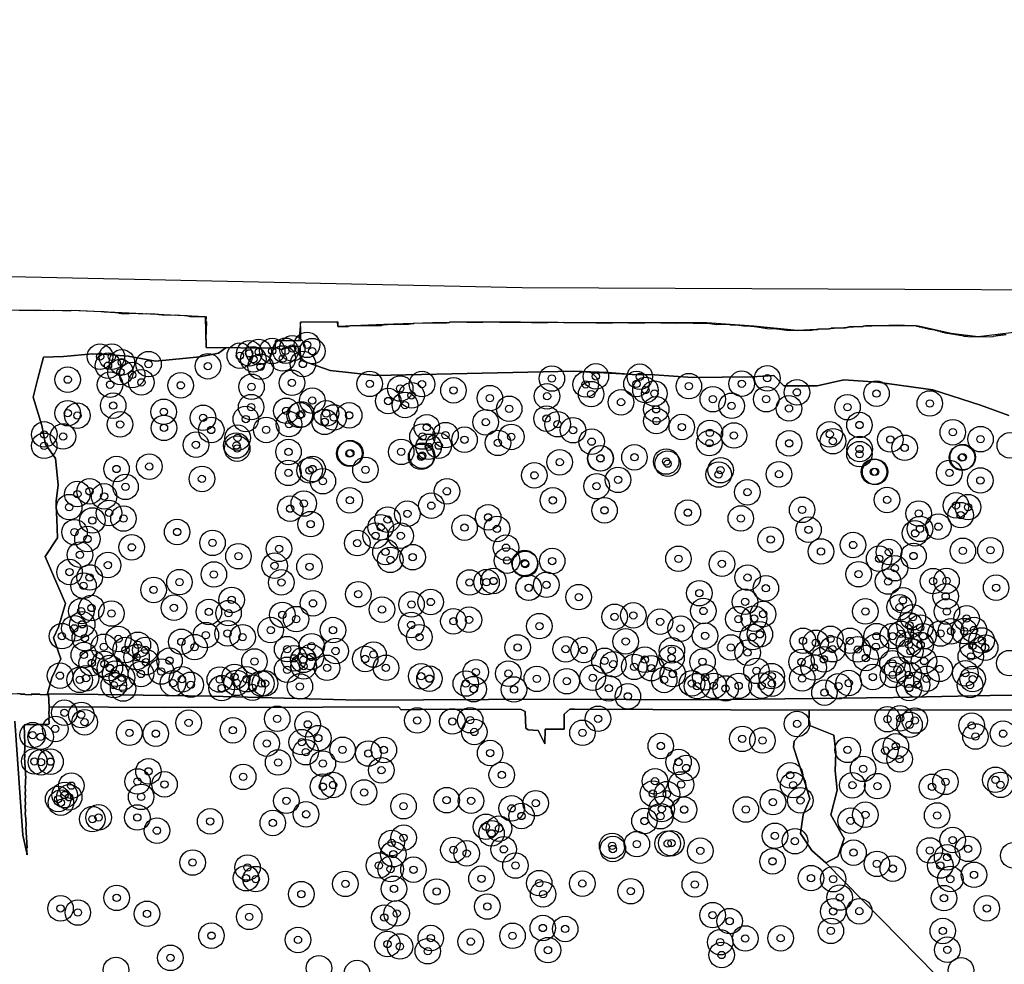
# Model space of a CAD drawing. Header units: inches. Extents: x 128668 to 131679, y 413272 to 413787.
# Tile 73 of 116: x 130725 to 130860, y 413429 to 413558. Entities that reach past the tile are written whole.
import ezdxf

# ---------------------------------------------------------------- set-up
doc = ezdxf.new("R2010")
doc.units = ezdxf.units.IN
doc.header["$MEASUREMENT"] = 0
doc.header["$PDMODE"] = 33
doc.header["$PDSIZE"] = -3
for name, color, linetype in [('Niet gedetecteerde gebieden (D-gebied) (ca. 44.659 m2)', 1, 'Continuous'), ('Onderzoeksgebied Capelsche UW (ca. 743.790 m2)', 5, 'Continuous'), ('Significante objecten binnen onderzoeksgebied', 3, 'Continuous'), ('Veiligheidsmarge objecten d.d. 230531', 6, 'Continuous'), ('Verstoorde gebieden (C-gebied) (ca. 90.096 m2)', 40, 'Continuous'), ('Vrijgegeven gebieden (A+B gebied) (ca. 609.035 m2)', 3, 'Continuous')]:
    doc.layers.add(name, color=color, linetype=linetype)

msp = doc.modelspace()

# ---------------------------------------------------------------- linework, layer by layer
at = {"layer": 'Niet gedetecteerde gebieden (D-gebied) (ca. 44.659 m2)'}
for points in [[(130596.45, 413525.88, 0), (130794.34, 413521.64, 0), (130920.33, 413521.11, 0)], [(130862.94, 413515.61, 0), (130856.9, 413514.9, 0), (130853.19, 413515.34, 0), (130848.72, 413516.36, 0), (130845.81, 413516.48, 0), (130841.12, 413516.32, 0), (130836.43, 413515.99, 0), (130832.13, 413515.76, 0), (130826.12, 413516.36, 0), (130819.66, 413516.79, 0), (130804.51, 413516.82, 0), (130788.91, 413516.95, 0), (130782.06, 413516.78, 0), (130775.36, 413516.56, 0), (130769.06, 413516.29, 0), (130769, 413516.94, 0), (130763.95, 413516.9, 0), (130763.69, 413514.35, 0), (130760.51, 413514.34, 0), (130760.48, 413513.34, 0), (130750.98, 413513.43, 0), (130750.89, 413517.64, 0), (130733.73, 413518.46, 0), (130723.01, 413518.56, 0)], [(130723.28, 413466, 0), (130725.48, 413465.95, 0), (130725.53, 413465.89, 0), (130726.13, 413465.88, 0), (130726.18, 413465.83, 0), (130726.98, 413465.81, 0), (130727.03, 413465.86, 0), (130727.08, 413465.86, 0), (130727.13, 413465.9, 0), (130728.18, 413465.88, 0), (130728.23, 413465.83, 0), (130729.23, 413465.8, 0), (130729.28, 413465.85, 0), (130729.33, 413465.85, 0), (130729.38, 413465.9, 0), (130729.44, 413464.1, 0), (130729.47, 413463.56, 0), (130729.42, 413463.5, 0), (130729.46, 413462.7, 0), (130729.42, 413462.65, 0), (130729.46, 413461.8, 0), (130729.41, 413461.75, 0), (130727.76, 413461.67, 0), (130727.71, 413461.71, 0), (130726.86, 413461.67, 0), (130726.81, 413461.72, 0), (130726.06, 413461.68, 0), (130726.01, 413461.63, 0), (130726.14, 413459.08, 0), (130726.1, 413459.03, 0), (130726.14, 413458.18, 0), (130726.09, 413458.13, 0), (130726.14, 413457.23, 0), (130726.09, 413457.18, 0), (130726.24, 413454.33, 0), (130726.19, 413454.28, 0), (130726.23, 413453.43, 0), (130726.18, 413453.38, 0), (130726.23, 413452.53, 0), (130726.18, 413452.47, 0), (130726.22, 413451.63, 0), (130726.18, 413451.57, 0), (130726.22, 413450.72, 0), (130726.17, 413450.67, 0), (130726.22, 413449.72, 0), (130726.17, 413449.67, 0), (130726.21, 413449.02, 0), (130726.26, 413448.97, 0), (130726.32, 413447.73, 0), (130726.28, 413447.67, 0), (130726.42, 413444.83, 0), (130726.37, 413444.77, 0), (130726.42, 413443.88, 0), (130726.39, 413443.84, 0), (130726.38, 413444.07, 0), (130725.85, 413446.57, 0), (130724.75, 413462.18, 0)], [(130862.36, 413463.73, 0), (130833.72, 413463.7, 0), (130801.54, 413463.83, 0), (130800.86, 413463.85, 0), (130800.12, 413463.13, 0), (130800.08, 413461.1, 0), (130797.49, 413461.08, 0), (130797.47, 413459.06, 0), (130796.54, 413460.88, 0), (130795.17, 413460.98, 0), (130794.82, 413461.22, 0), (130794.76, 413463.51, 0), (130794.2, 413463.79, 0), (130783.18, 413463.81, 0), (130777.73, 413463.75, 0), (130777.37, 413464.13, 0), (130766.93, 413464.11, 0), (130745.15, 413464.05, 0), (130730.11, 413464.13, 0), (130729.44, 413464.1, 0), (130729.38, 413465.9, 0), (130730, 413465.92, 0), (130751.62, 413465.59, 0), (130771.86, 413465.08, 0), (130798.7, 413465.22, 0), (130819.21, 413465.13, 0), (130845.27, 413465.45, 0), (130858.52, 413465.68, 0), (130882.32, 413465.87, 0)]]:
    msp.add_polyline3d(points, dxfattribs=at)
at = {"layer": 'Onderzoeksgebied Capelsche UW (ca. 743.790 m2)'}
msp.add_lwpolyline([(130089.54, 413558.37), (130160.34, 413551.54), (130245.27, 413544.66), (130329.94, 413539.37), (130433.21, 413533.81), (130596.45, 413525.88), (130794.34, 413521.64), (130920.33, 413521.11)], dxfattribs=at)
at = {"layer": 'Significante objecten binnen onderzoeksgebied'}
for p in [(130764.83, 413513.78), (130736.44, 413512.17), (130738.06, 413512.15), (130755.61, 413512.29), (130756.91, 413512.62), (130758.2, 413512.8), (130760.05, 413512.95), (130761.88, 413512.97), (130762.8, 413513.3), (130765.55, 413512.92), (130737.53, 413510.93), (130739.43, 413511.39), (130743.09, 413511.14), (130751.24, 413510.85), (130757.47, 413511.81), (130758.46, 413510.77), (130761.5, 413511.92), (130764.26, 413511.16), (130739.24, 413510.05), (130740.85, 413509.66), (130804.45, 413509.46), (130810.48, 413509.41), (130732, 413509.01), (130737.81, 413508.32), (130742.11, 413508.64), (130747.5, 413508.23), (130757.22, 413508.03), (130762.76, 413508.58), (130773.43, 413508.43), (130780.6, 413508.41), (130798.41, 413509.16), (130803.04, 413508.36), (130810.02, 413508.42), (130817.21, 413508.12), (130824.46, 413508.45), (130827.96, 413509.2), (130777.61, 413507.79), (130779.17, 413506.85), (130784.92, 413507.54), (130797.75, 413506.73), (130803.8, 413507.03), (130811.25, 413507.58), (130812.48, 413507.11), (130832.03, 413507.27), (130842.95, 413507.1), (130738.24, 413505.45), (130765.55, 413506.14), (130775.96, 413506.08), (130778.27, 413505.53), (130789.91, 413506.48), (130807.9, 413505.91), (130820.49, 413506.33), (130823.07, 413505.43), (130827.82, 413506.33), (130850.25, 413505.75), (130732, 413504.41), (130733.33, 413504.08), (130745.17, 413504.6), (130757.16, 413505.24), (130761.98, 413504.74), (130763.83, 413504.15), (130764.04, 413504.26), (130767.45, 413504.38), (130770.61, 413504.12), (130792.56, 413505.01), (130812.73, 413504.94), (130830.94, 413505.07), (130838.97, 413505.23), (130739.18, 413502.88), (130750.57, 413503.78), (130756.43, 413503.61), (130762.36, 413502.91), (130767.25, 413503.22), (130768.5, 413503.83), (130789.34, 413503.17), (130797.68, 413503.67), (130799.2, 413502.9), (130812.75, 413503.34), (130840.61, 413502.79), (130728.79, 413501.5), (130731.36, 413501.22), (130745.21, 413502.4), (130751.69, 413502.11), (130759.23, 413502.12), (130780.66, 413501.21), (130781.26, 413502.48), (130783.83, 413501.4), (130801.32, 413502.08), (130816.24, 413502.51), (130820.09, 413501.71), (130823.39, 413501.36), (130836.53, 413501.52), (130853.41, 413501.8), (130728.78, 413499.94), (130749.59, 413500.09), (130755.14, 413499.98), (130755.31, 413501.05), (130782.89, 413499.96), (130786.43, 413500.77), (130791.02, 413500.34), (130792.85, 413501.16), (130803.87, 413500.51), (130820.02, 413500.31), (130830.96, 413500.28), (130836.97, 413500.57), (130844.84, 413500.81), (130857.22, 413500.85), (130755.25, 413499.56), (130762.29, 413499.1), (130770.64, 413498.87), (130770.77, 413498.93), (130777.75, 413499.11), (130780.62, 413498.59), (130781.52, 413499.8), (130840.61, 413498.8), (130840.63, 413499.5), (130846.81, 413499.67), (130780.48, 413498.43), (130799.49, 413497.68), (130805.06, 413498.21), (130805.1, 413498.22), (130809.74, 413498.37), (130814.1, 413497.78), (130814.29, 413497.49), (130854.66, 413498.32), (130854.78, 413498.39), (130738.7, 413496.76), (130743.19, 413497.09), (130762.27, 413496.23), (130765.18, 413496.56), (130765.59, 413496.76), (130772.84, 413496.64), (130796.02, 413495.89), (130821.29, 413496), (130821.56, 413496.59), (130829.57, 413496.04), (130842.59, 413496.38), (130842.76, 413496.37), (130852.94, 413496.23), (130750.41, 413495.4), (130767, 413495.09), (130807.49, 413495.27), (130857.19, 413495.19), (130733.33, 413493.32), (130735, 413493.7), (130739.93, 413494.31), (130784.02, 413493.7), (130804.55, 413494.4), (130825.23, 413493.57), (130737, 413493), (130764.39, 413492.02), (130770.69, 413492.47), (130798.55, 413492.46), (130844.39, 413492.52), (130853.85, 413491.77), (130732.21, 413491.53), (130737.67, 413490.73), (130762.52, 413491.32), (130778.6, 413490.63), (130781.88, 413491.73), (130805.64, 413491.09), (130817.07, 413490.77), (130832.74, 413491.16), (130848.74, 413490.65), (130854.49, 413490.43), (130855.5, 413491.53), (130735.38, 413489.7), (130739.65, 413489.97), (130765.33, 413489.2), (130775.88, 413489.82), (130789.68, 413490.13), (130824.33, 413489.98), (130732.94, 413488.09), (130747.01, 413488.12), (130774.94, 413488.77), (130786.43, 413488.72), (130790.88, 413488.54), (130833.62, 413488.43), (130848.23, 413487.94), (130848.91, 413488.55), (130851.43, 413488.85), (130734.71, 413487.16), (130751.87, 413486.63), (130771.72, 413486.6), (130774.24, 413487.61), (130777.68, 413487.61), (130828.43, 413487.09), (130839.73, 413486.34), (130733.68, 413485), (130740.78, 413486.02), (130760.99, 413485.81), (130775.59, 413485.39), (130792.12, 413485.97), (130835.33, 413485.45), (130844.65, 413485.37), (130854.79, 413485.54), (130858.58, 413485.62), (130755.42, 413484.8), (130776.26, 413484.3), (130779.32, 413484.67), (130792.27, 413484.2), (130794.69, 413483.86), (130794.75, 413483.73), (130798.46, 413484.14), (130815.78, 413484.45), (130821.74, 413483.77), (130843.3, 413484.46), (130848.02, 413484.83), (130732.25, 413482.63), (130737.52, 413483.59), (130752.05, 413482.3), (130760.38, 413483.5), (130765.16, 413483.36), (130840.49, 413482.33), (130845.47, 413483.16), (130735.01, 413481.89), (130747.33, 413481.25), (130761.31, 413481.21), (130787.13, 413481.2), (130789.45, 413481.25), (130790.4, 413481.4), (130825.26, 413481.87), (130844.53, 413481.33), (130850.7, 413481.38), (130852.55, 413481.42), (130734.17, 413480.75), (130743.78, 413480.18), (130771.86, 413479.59), (130795.23, 413480.48), (130795.25, 413480.47), (130797.66, 413480.88), (130818.64, 413479.73), (130827.77, 413480.4), (130859.35, 413480.48), (130754.49, 413478.81), (130765.65, 413478.34), (130781.8, 413478.52), (130802.1, 413479.19), (130824.91, 413478.55), (130846.57, 413478.75), (130852.43, 413479.3), (130733.86, 413477.27), (130735.26, 413477.7), (130738, 413476.94), (130746.57, 413477.74), (130751.36, 413477.16), (130754.06, 413477), (130775.11, 413477.48), (130779.16, 413478.19), (130819.2, 413477.29), (130841.42, 413477.23), (130846.11, 413477.8), (130852.6, 413477.22), (130761.44, 413476.76), (130763.33, 413476.17), (130784.91, 413475.88), (130787.05, 413476.09), (130807.02, 413476.49), (130809.59, 413476.69), (130813.25, 413475.82), (130824, 413476.17), (130826.15, 413476.25), (130827.39, 413476.87), (130847.93, 413476.44), (130855.3, 413476.27), (130732.9, 413474.91), (130733.99, 413475.46), (130753.92, 413474.22), (130759.85, 413474.67), (130768.39, 413474.67), (130779.13, 413475.37), (130796.7, 413475.21), (130816.07, 413474.87), (130847.48, 413475.33), (130848.95, 413475.01), (130851.73, 413474.2), (130853.17, 413474.51), (130854.96, 413474.53), (130856.32, 413474.68), (130731.21, 413473.84), (130734.34, 413473.58), (130738.95, 413473.46), (130747.59, 413473.07), (130750.95, 413473.98), (130755.99, 413473.69), (130780.24, 413473.69), (130808.54, 413473.12), (130819.43, 413473.9), (130825.96, 413473.72), (130826.95, 413474.09), (130832.86, 413473.2), (130834.61, 413472.93), (130836.63, 413473.48), (130839.3, 413473.2), (130842.95, 413473.84), (130845.15, 413473.85), (130846.28, 413474.16), (130849.36, 413473.82), (130857.38, 413473.25), (130736.95, 413472.38), (130739.93, 413471.95), (130741.63, 413472.65), (130742.64, 413471.95), (130749.4, 413472.33), (130762.1, 413472.06), (130765.46, 413472.46), (130768.75, 413471.8), (130793.72, 413472.29), (130800.3, 413472.04), (130802.77, 413471.94), (130814.87, 413471.89), (130822.96, 413472.29), (130825.26, 413471.58), (130836.92, 413472.05), (130840.37, 413472.02), (130842.86, 413472.38), (130847.38, 413472.69), (130847.6, 413471.78), (130849, 413472.64), (130856.12, 413472.5), (130857.86, 413472.26), (130734.21, 413471.26), (130735.3, 413470.16), (130741.44, 413470.96), (130742.73, 413470.27), (130745.97, 413470.48), (130757.62, 413470.37), (130763.04, 413470.8), (130764.33, 413470.59), (130765.39, 413470.98), (130772.81, 413470.71), (130773.95, 413471.32), (130805.63, 413470.46), (130811.16, 413470.62), (130814.83, 413470.85), (130819.08, 413470.33), (130832.66, 413470.3), (130835.73, 413470.66), (130841.48, 413470.84), (130849.47, 413470.43), (130855.88, 413471.05), (130737.04, 413470.02), (130737.78, 413469.47), (130744.82, 413468.99), (130762.1, 413469.23), (130764.36, 413469.71), (130767.58, 413469.5), (130775.65, 413469.5), (130787.98, 413468.9), (130806.84, 413469.98), (130809.71, 413469.63), (130812.06, 413469.44), (130826.48, 413469.08), (130834.33, 413469.55), (130845.13, 413470.1), (130845.81, 413469.25), (130851.6, 413469.35), (130730.94, 413468.42), (130733.65, 413467.85), (130734.52, 413468.06), (130738.52, 413468.69), (130739.44, 413468.13), (130742.05, 413468.65), (130747.67, 413467.93), (130752.86, 413467.89), (130754.88, 413468.25), (130756.52, 413467.94), (130780.49, 413468.34), (130781.62, 413468.01), (130792.45, 413468.7), (130796.35, 413467.98), (130800.45, 413467.66), (130804.02, 413468.13), (130813.82, 413467.84), (130815, 413468.65), (130819.45, 413468.2), (130828.57, 413468.36), (130832.75, 413468.04), (130842.45, 413468.23), (130845.19, 413468.53), (130847.36, 413468.55), (130849.8, 413467.99), (130855.13, 413468.75), (130856.14, 413467.96), (130738.32, 413467.12), (130739.6, 413466.66), (130746.45, 413467.38), (130748.89, 413467.17), (130753.12, 413466.71), (130755.17, 413467.43), (130757.34, 413466.77), (130758.57, 413467.34), (130759.07, 413467.36), (130763.85, 413466.94), (130786.61, 413467.34), (130787.69, 413466.57), (130793.22, 413466.53), (130806.22, 413466.69), (130817.63, 413467.36), (130818.32, 413466.99), (130820.62, 413467.02), (130822.25, 413466.67), (130824.04, 413467.02), (130827.19, 413467.04), (130828.6, 413467.33), (130835.81, 413466.1), (130837.74, 413466.98), (130839.13, 413467.41), (130847.42, 413466.73), (130848.52, 413467.18), (130855.77, 413467.13), (130808.84, 413465.59), (130731.55, 413463.34), (130733.86, 413463.04), (130760.74, 413462.51), (130779.95, 413462.28), (130784.76, 413462.14), (130787.21, 413462.31), (130804.75, 413462.51), (130844.46, 413462.45), (130846.18, 413462.58), (130848.2, 413462.27), (130730.3, 413461.12), (130734.32, 413462.03), (130748.59, 413461.97), (130754.66, 413460.93), (130764.92, 413461.75), (130787.78, 413460.7), (130832.05, 413461.8), (130847.48, 413461.68), (130856, 413461.57), (130727.19, 413460.27), (130728.28, 413460.04), (130740.46, 413460.59), (130744.08, 413460.47), (130766.38, 413459.86), (130802.61, 413460.59), (130824.53, 413459.75), (130827.3, 413459.54), (130856.52, 413460.08), (130860.3, 413460.47), (130759.3, 413459.11), (130764.1, 413459.31), (130769.7, 413458.26), (130775.37, 413458.24), (130813.36, 413458.78), (130838.98, 413458.25), (130844.15, 413458.14), (130845.6, 413458.74), (130727.43, 413456.67), (130729.65, 413456.63), (130764.66, 413457.93), (130773.24, 413457.74), (130789.95, 413457.81), (130846.11, 413456.96), (130728.34, 413456.55), (130743.08, 413455.3), (130760.86, 413456.52), (130767, 413456.37), (130775.03, 413455.45), (130815.79, 413456.58), (130816.85, 413455.76), (130841.11, 413455.64), (130756.07, 413454.54), (130791.54, 413454.81), (130812.56, 413453.94), (130831.09, 413454.76), (130859.25, 413454.14), (130732.49, 413453.34), (130741.58, 413453.91), (130745.28, 413453.51), (130767, 413453.2), (130768.4, 413453.43), (130816.14, 413453.5), (130831.51, 413453.41), (130839.64, 413453.39), (130843.07, 413453.27), (130850.56, 413453.18), (130852.4, 413453.86), (130859.97, 413453.45), (130730.69, 413451.5), (130731.58, 413452.06), (130732.21, 413451.74), (130742.07, 413451.8), (130762, 413451.27), (130772.65, 413452.41), (130783.98, 413451.35), (130787.33, 413451.27), (130812.27, 413452.25), (130814.2, 413452.18), (130832.5, 413451.32), (130731.06, 413451), (130778.07, 413450.52), (130792.89, 413450.23), (130796.2, 413450.93), (130813.48, 413450.13), (130816.56, 413450.05), (130825.03, 413450.07), (130828.74, 413451.08), (130735.39, 413448.75), (130736.24, 413448.99), (130741.55, 413448.98), (130764.7, 413449.41), (130794.25, 413449.18), (130813.31, 413449.15), (130839.39, 413448.53), (130841.42, 413449.35), (130851.26, 413449.25), (130751.54, 413448.44), (130760.13, 413448.23), (130789.37, 413447.7), (130791.16, 413447.45), (130811.12, 413448.49), (130744.24, 413447.17), (130778.08, 413446.2), (130790.14, 413446.8), (130829.01, 413446.46), (130853.39, 413445.88), (130776.43, 413445.48), (130784.91, 413444.53), (130791.81, 413444.61), (130806.68, 413445.08), (130806.78, 413444.65), (130810.07, 413445.32), (130814.3, 413445.39), (130814.81, 413445.45), (130831.76, 413445.72), (130855.5, 413444.67), (130776.67, 413443.94), (130786.73, 413444.05), (130818.78, 413444.42), (130839.79, 413444.16), (130850.25, 413444.45), (130852.63, 413443.52), (130749.13, 413442.8), (130756.67, 413442.11), (130774.68, 413442.4), (130776.29, 413441.9), (130779.43, 413441.81), (130793.42, 413442.39), (130828.68, 413442.96), (130843, 413442.61), (130845.18, 413441.96), (130851.7, 413442.39), (130756.46, 413440.65), (130757.79, 413440.52), (130788.76, 413440.58), (130833.96, 413440.66), (130837, 413440.51), (130853.07, 413440.53), (130856.32, 413441.12), (130770.09, 413439.87), (130776.76, 413439.2), (130796.68, 413439.97), (130802.59, 413439.91), (130818.02, 413439.79), (130738.72, 413437.95), (130764.05, 413438.46), (130782.61, 413438.82), (130797.21, 413438.45), (130809.23, 413438.87), (130837.9, 413438), (130852.2, 413437.92), (130731.02, 413436.51), (130789.56, 413436.76), (130858.07, 413436.51), (130733.39, 413435.94), (130742.88, 413435.77), (130756.9, 413435.35), (130775.43, 413435.26), (130777.13, 413435.82), (130820.46, 413435.59), (130837.01, 413436.1), (130840.59, 413436.11), (130797.17, 413433.82), (130800.24, 413433.69), (130822.8, 413434.76), (130751.72, 413432.77), (130781.81, 413432.44), (130793.02, 413432.75), (130824.94, 413432.39), (130829.8, 413432.41), (130836.68, 413433.43), (130852.04, 413433.42), (130763.59, 413432.18), (130775.86, 413431.62), (130777.57, 413431.29), (130787.28, 413431.95), (130821.5, 413431.87), (130746.09, 413429.73), (130781.39, 413430.64), (130797.88, 413430.79), (130821.7, 413430.12), (130852.66, 413430.84)]:
    msp.add_point(p, dxfattribs=at)
at = {"layer": 'Veiligheidsmarge objecten d.d. 230531', "color": 6, "linetype": 'Continuous', "lineweight": 25}
for centre in [(130764.83, 413513.78), (130736.44, 413512.17), (130738.06, 413512.15), (130755.61, 413512.29), (130756.91, 413512.62), (130758.2, 413512.8), (130760.05, 413512.95), (130761.88, 413512.97), (130762.8, 413513.3), (130765.55, 413512.92), (130737.53, 413510.93), (130739.43, 413511.39), (130743.09, 413511.14), (130751.24, 413510.85), (130757.47, 413511.81), (130758.46, 413510.77), (130761.5, 413511.92), (130764.26, 413511.16), (130739.24, 413510.05), (130740.85, 413509.66), (130804.45, 413509.46), (130810.48, 413509.41), (130732, 413509.01), (130737.81, 413508.32), (130742.11, 413508.64), (130747.5, 413508.23), (130762.76, 413508.58), (130773.43, 413508.43), (130780.6, 413508.41), (130798.41, 413509.16), (130803.04, 413508.36), (130810.02, 413508.42), (130817.21, 413508.12), (130824.46, 413508.45), (130827.96, 413509.2), (130757.22, 413508.03), (130777.61, 413507.79), (130779.17, 413506.85), (130784.92, 413507.54), (130797.75, 413506.73), (130803.8, 413507.03), (130811.25, 413507.58), (130812.48, 413507.11), (130832.03, 413507.27), (130842.95, 413507.1), (130738.24, 413505.45), (130765.55, 413506.14), (130775.96, 413506.08), (130778.27, 413505.53), (130789.91, 413506.48), (130807.9, 413505.91), (130820.49, 413506.33), (130823.07, 413505.43), (130827.82, 413506.33), (130850.25, 413505.75), (130732, 413504.41), (130733.33, 413504.08), (130745.17, 413504.6), (130757.16, 413505.24), (130761.98, 413504.74), (130763.83, 413504.15), (130764.04, 413504.26), (130767.45, 413504.38), (130770.61, 413504.12), (130792.56, 413505.01), (130812.73, 413504.94), (130830.94, 413505.07), (130838.97, 413505.23), (130739.18, 413502.88), (130750.57, 413503.78), (130756.43, 413503.61), (130762.36, 413502.91), (130767.25, 413503.22), (130768.5, 413503.83), (130789.34, 413503.17), (130797.68, 413503.67), (130799.2, 413502.9), (130812.75, 413503.34), (130840.61, 413502.79), (130728.79, 413501.5), (130745.21, 413502.4), (130751.69, 413502.11), (130759.23, 413502.12), (130781.26, 413502.48), (130783.83, 413501.4), (130801.32, 413502.08), (130816.24, 413502.51), (130820.09, 413501.71), (130823.39, 413501.36), (130836.53, 413501.52), (130853.41, 413501.8), (130731.36, 413501.22), (130749.59, 413500.09), (130755.14, 413499.98), (130755.31, 413501.05), (130780.66, 413501.21), (130782.89, 413499.96), (130786.43, 413500.77), (130791.02, 413500.34), (130792.85, 413501.16), (130803.87, 413500.51), (130820.02, 413500.31), (130830.96, 413500.28), (130836.97, 413500.57), (130844.84, 413500.81), (130857.22, 413500.85), (130861.23, 413500), (130728.78, 413499.94), (130755.25, 413499.56), (130762.29, 413499.1), (130770.64, 413498.87), (130770.77, 413498.93), (130777.75, 413499.11), (130781.52, 413499.8), (130840.61, 413498.8), (130840.63, 413499.5), (130846.81, 413499.67), (130780.48, 413498.43), (130780.62, 413498.59), (130799.49, 413497.68), (130805.06, 413498.21), (130805.1, 413498.22), (130809.74, 413498.37), (130814.1, 413497.78), (130814.29, 413497.49), (130854.66, 413498.32), (130854.78, 413498.39), (130738.7, 413496.76), (130743.19, 413497.09), (130762.27, 413496.23), (130765.18, 413496.56), (130765.59, 413496.76), (130772.84, 413496.64), (130821.29, 413496), (130821.56, 413496.59), (130829.57, 413496.04), (130842.59, 413496.38), (130842.76, 413496.37), (130852.94, 413496.23), (130750.41, 413495.4), (130767, 413495.09), (130796.02, 413495.89), (130807.49, 413495.27), (130857.19, 413495.19), (130733.33, 413493.32), (130735, 413493.7), (130739.93, 413494.31), (130784.02, 413493.7), (130804.55, 413494.4), (130825.23, 413493.57), (130737, 413493), (130764.39, 413492.02), (130770.69, 413492.47), (130798.55, 413492.46), (130844.39, 413492.52), (130732.21, 413491.53), (130737.67, 413490.73), (130762.52, 413491.32), (130778.6, 413490.63), (130781.88, 413491.73), (130805.64, 413491.09), (130817.07, 413490.77), (130832.74, 413491.16), (130848.74, 413490.65), (130853.85, 413491.77), (130855.5, 413491.53), (130735.38, 413489.7), (130739.65, 413489.97), (130765.33, 413489.2), (130775.88, 413489.82), (130789.68, 413490.13), (130824.33, 413489.98), (130854.49, 413490.43), (130732.94, 413488.09), (130747.01, 413488.12), (130774.94, 413488.77), (130786.43, 413488.72), (130790.88, 413488.54), (130833.62, 413488.43), (130848.23, 413487.94), (130848.91, 413488.55), (130851.43, 413488.85), (130734.71, 413487.16), (130751.87, 413486.63), (130771.72, 413486.6), (130774.24, 413487.61), (130777.68, 413487.61), (130828.43, 413487.09), (130740.78, 413486.02), (130760.99, 413485.81), (130775.59, 413485.39), (130792.12, 413485.97), (130835.33, 413485.45), (130839.73, 413486.34), (130844.65, 413485.37), (130854.79, 413485.54), (130858.58, 413485.62), (130733.68, 413485), (130755.42, 413484.8), (130776.26, 413484.3), (130779.32, 413484.67), (130792.27, 413484.2), (130794.69, 413483.86), (130798.46, 413484.14), (130815.78, 413484.45), (130821.74, 413483.77), (130843.3, 413484.46), (130848.02, 413484.83), (130732.25, 413482.63), (130737.52, 413483.59), (130760.38, 413483.5), (130765.16, 413483.36), (130794.75, 413483.73), (130845.47, 413483.16), (130735.01, 413481.89), (130747.33, 413481.25), (130752.05, 413482.3), (130761.31, 413481.21), (130787.13, 413481.2), (130789.45, 413481.25), (130790.4, 413481.4), (130825.26, 413481.87), (130840.49, 413482.33), (130844.53, 413481.33), (130850.7, 413481.38), (130852.55, 413481.42), (130734.17, 413480.75), (130743.78, 413480.18), (130795.23, 413480.48), (130795.25, 413480.47), (130797.66, 413480.88), (130818.64, 413479.73), (130827.77, 413480.4), (130859.35, 413480.48), (130754.49, 413478.81), (130765.65, 413478.34), (130771.86, 413479.59), (130781.8, 413478.52), (130802.1, 413479.19), (130824.91, 413478.55), (130846.57, 413478.75), (130852.43, 413479.3), (130733.86, 413477.27), (130735.26, 413477.7), (130746.57, 413477.74), (130751.36, 413477.16), (130754.06, 413477), (130775.11, 413477.48), (130779.16, 413478.19), (130819.2, 413477.29), (130841.42, 413477.23), (130846.11, 413477.8), (130852.6, 413477.22), (130738, 413476.94), (130761.44, 413476.76), (130763.33, 413476.17), (130784.91, 413475.88), (130787.05, 413476.09), (130807.02, 413476.49), (130809.59, 413476.69), (130813.25, 413475.82), (130824, 413476.17), (130826.15, 413476.25), (130827.39, 413476.87), (130847.93, 413476.44), (130855.3, 413476.27), (130732.9, 413474.91), (130733.99, 413475.46), (130759.85, 413474.67), (130768.39, 413474.67), (130779.13, 413475.37), (130796.7, 413475.21), (130816.07, 413474.87), (130847.48, 413475.33), (130848.95, 413475.01), (130853.17, 413474.51), (130854.96, 413474.53), (130856.32, 413474.68), (130731.21, 413473.84), (130734.34, 413473.58), (130738.95, 413473.46), (130747.59, 413473.07), (130750.95, 413473.98), (130753.92, 413474.22), (130755.99, 413473.69), (130780.24, 413473.69), (130808.54, 413473.12), (130819.43, 413473.9), (130825.96, 413473.72), (130826.95, 413474.09), (130832.86, 413473.2), (130836.63, 413473.48), (130839.3, 413473.2), (130842.95, 413473.84), (130845.15, 413473.85), (130846.28, 413474.16), (130849.36, 413473.82), (130851.73, 413474.2), (130857.38, 413473.25), (130736.95, 413472.38), (130739.93, 413471.95), (130741.63, 413472.65), (130742.64, 413471.95), (130749.4, 413472.33), (130762.1, 413472.06), (130765.46, 413472.46), (130768.75, 413471.8), (130793.72, 413472.29), (130800.3, 413472.04), (130802.77, 413471.94), (130814.87, 413471.89), (130822.96, 413472.29), (130834.61, 413472.93), (130836.92, 413472.05), (130840.37, 413472.02), (130842.86, 413472.38), (130847.38, 413472.69), (130847.6, 413471.78), (130849, 413472.64), (130856.12, 413472.5), (130857.86, 413472.26), (130734.21, 413471.26), (130741.44, 413470.96), (130742.73, 413470.27), (130745.97, 413470.48), (130757.62, 413470.37), (130763.04, 413470.8), (130764.33, 413470.59), (130765.39, 413470.98), (130772.81, 413470.71), (130773.95, 413471.32), (130805.63, 413470.46), (130811.16, 413470.62), (130814.83, 413470.85), (130819.08, 413470.33), (130825.26, 413471.58), (130832.66, 413470.3), (130835.73, 413470.66), (130841.48, 413470.84), (130849.47, 413470.43), (130855.88, 413471.05), (130735.3, 413470.16), (130737.04, 413470.02), (130737.78, 413469.47), (130744.82, 413468.99), (130762.1, 413469.23), (130764.36, 413469.71), (130767.58, 413469.5), (130775.65, 413469.5), (130787.98, 413468.9), (130806.84, 413469.98), (130809.71, 413469.63), (130812.06, 413469.44), (130826.48, 413469.08), (130834.33, 413469.55), (130845.13, 413470.1), (130845.81, 413469.25), (130851.6, 413469.35), (130861.16, 413470.14), (130730.94, 413468.42), (130733.65, 413467.85), (130734.52, 413468.06), (130738.52, 413468.69), (130739.44, 413468.13), (130742.05, 413468.65), (130747.67, 413467.93), (130752.86, 413467.89), (130754.88, 413468.25), (130756.52, 413467.94), (130780.49, 413468.34), (130781.62, 413468.01), (130792.45, 413468.7), (130796.35, 413467.98), (130800.45, 413467.66), (130804.02, 413468.13), (130813.82, 413467.84), (130815, 413468.65), (130819.45, 413468.2), (130828.57, 413468.36), (130832.75, 413468.04), (130842.45, 413468.23), (130845.19, 413468.53), (130847.36, 413468.55), (130849.8, 413467.99), (130855.13, 413468.75), (130856.14, 413467.96), (130738.32, 413467.12), (130739.6, 413466.66), (130746.45, 413467.38), (130748.89, 413467.17), (130753.12, 413466.71), (130755.17, 413467.43), (130757.34, 413466.77), (130758.57, 413467.34), (130759.07, 413467.36), (130763.85, 413466.94), (130786.61, 413467.34), (130787.69, 413466.57), (130793.22, 413466.53), (130806.22, 413466.69), (130817.63, 413467.36), (130818.32, 413466.99), (130820.62, 413467.02), (130822.25, 413466.67), (130824.04, 413467.02), (130827.19, 413467.04), (130828.6, 413467.33), (130837.74, 413466.98), (130839.13, 413467.41), (130847.42, 413466.73), (130848.52, 413467.18), (130855.77, 413467.13), (130808.84, 413465.59), (130835.81, 413466.1), (130731.55, 413463.34), (130733.86, 413463.04), (130760.74, 413462.51), (130779.95, 413462.28), (130784.76, 413462.14), (130787.21, 413462.31), (130804.75, 413462.51), (130844.46, 413462.45), (130846.18, 413462.58), (130848.2, 413462.27), (130730.3, 413461.12), (130734.32, 413462.03), (130748.59, 413461.97), (130754.66, 413460.93), (130764.92, 413461.75), (130832.05, 413461.8), (130847.48, 413461.68), (130856, 413461.57), (130727.19, 413460.27), (130728.28, 413460.04), (130740.46, 413460.59), (130744.08, 413460.47), (130766.38, 413459.86), (130787.78, 413460.7), (130802.61, 413460.59), (130824.53, 413459.75), (130827.3, 413459.54), (130856.52, 413460.08), (130860.3, 413460.47), (130759.3, 413459.11), (130764.1, 413459.31), (130769.7, 413458.26), (130775.37, 413458.24), (130813.36, 413458.78), (130838.98, 413458.25), (130844.15, 413458.14), (130845.6, 413458.74), (130764.66, 413457.93), (130773.24, 413457.74), (130789.95, 413457.81), (130846.11, 413456.96), (130727.43, 413456.67), (130728.34, 413456.55), (130729.65, 413456.63), (130760.86, 413456.52), (130767, 413456.37), (130775.03, 413455.45), (130815.79, 413456.58), (130816.85, 413455.76), (130841.11, 413455.64), (130743.08, 413455.3), (130756.07, 413454.54), (130791.54, 413454.81), (130831.09, 413454.76), (130859.25, 413454.14), (130732.49, 413453.34), (130741.58, 413453.91), (130745.28, 413453.51), (130767, 413453.2), (130768.4, 413453.43), (130812.56, 413453.94), (130816.14, 413453.5), (130831.51, 413453.41), (130839.64, 413453.39), (130843.07, 413453.27), (130850.56, 413453.18), (130852.4, 413453.86), (130859.97, 413453.45), (130730.69, 413451.5), (130731.58, 413452.06), (130732.21, 413451.74), (130742.07, 413451.8), (130772.65, 413452.41), (130783.98, 413451.35), (130812.27, 413452.25), (130814.2, 413452.18), (130731.06, 413451), (130762, 413451.27), (130778.07, 413450.52), (130787.33, 413451.27), (130792.89, 413450.23), (130796.2, 413450.93), (130813.48, 413450.13), (130816.56, 413450.05), (130825.03, 413450.07), (130828.74, 413451.08), (130832.5, 413451.32), (130735.39, 413448.75), (130736.24, 413448.99), (130741.55, 413448.98), (130764.7, 413449.41), (130794.25, 413449.18), (130813.31, 413449.15), (130841.42, 413449.35), (130851.26, 413449.25), (130751.54, 413448.44), (130760.13, 413448.23), (130789.37, 413447.7), (130791.16, 413447.45), (130811.12, 413448.49), (130839.39, 413448.53), (130744.24, 413447.17), (130778.08, 413446.2), (130790.14, 413446.8), (130829.01, 413446.46), (130776.43, 413445.48), (130791.81, 413444.61), (130806.68, 413445.08), (130806.78, 413444.65), (130810.07, 413445.32), (130814.3, 413445.39), (130814.81, 413445.45), (130831.76, 413445.72), (130853.39, 413445.88), (130855.5, 413444.67), (130776.67, 413443.94), (130784.91, 413444.53), (130786.73, 413444.05), (130818.78, 413444.42), (130839.79, 413444.16), (130850.25, 413444.45), (130852.63, 413443.52), (130861.71, 413443.78), (130749.13, 413442.8), (130756.67, 413442.11), (130774.68, 413442.4), (130776.29, 413441.9), (130793.42, 413442.39), (130828.68, 413442.96), (130843, 413442.61), (130845.18, 413441.96), (130851.7, 413442.39), (130756.46, 413440.65), (130779.43, 413441.81), (130788.76, 413440.58), (130833.96, 413440.66), (130853.07, 413440.53), (130856.32, 413441.12), (130757.79, 413440.52), (130770.09, 413439.87), (130776.76, 413439.2), (130796.68, 413439.97), (130802.59, 413439.91), (130818.02, 413439.79), (130837, 413440.51), (130738.72, 413437.95), (130764.05, 413438.46), (130782.61, 413438.82), (130797.21, 413438.45), (130809.23, 413438.87), (130837.9, 413438), (130852.2, 413437.92), (130731.02, 413436.51), (130789.56, 413436.76), (130858.07, 413436.51), (130733.39, 413435.94), (130742.88, 413435.77), (130756.9, 413435.35), (130775.43, 413435.26), (130777.13, 413435.82), (130820.46, 413435.59), (130837.01, 413436.1), (130840.59, 413436.11), (130797.17, 413433.82), (130822.8, 413434.76), (130751.72, 413432.77), (130781.81, 413432.44), (130793.02, 413432.75), (130800.24, 413433.69), (130836.68, 413433.43), (130852.04, 413433.42), (130763.59, 413432.18), (130775.86, 413431.62), (130777.57, 413431.29), (130787.28, 413431.95), (130821.5, 413431.87), (130824.94, 413432.39), (130829.8, 413432.41), (130746.09, 413429.73), (130781.39, 413430.64), (130797.88, 413430.79), (130821.7, 413430.12), (130852.66, 413430.84), (130738.62, 413428.07), (130766.46, 413428.3), (130771.69, 413427.64), (130854.54, 413428.02)]:
    msp.add_circle(centre, 1.75, dxfattribs=at)
at = {"layer": 'Verstoorde gebieden (C-gebied) (ca. 90.096 m2)'}
for points in [[(130725.36, 413518.55), (130727.71, 413518.49), (130727.76, 413518.54), (130730.06, 413518.48), (130730.11, 413518.53), (130732.41, 413518.47), (130732.46, 413518.52), (130736.61, 413518.36), (130736.96, 413518.35), (130737, 413518.3), (130738.55, 413518.21), (130738.95, 413518.2), (130739, 413518.15), (130739.4, 413518.09), (130740.45, 413518.06), (130740.5, 413518.11), (130742.8, 413518.05), (130742.85, 413518.1), (130744.05, 413518.02), (130744.45, 413518.01), (130744.5, 413517.95), (130744.95, 413517.89), (130746.85, 413517.84), (130746.9, 413517.89), (130748.04, 413517.81), (130748.39, 413517.8), (130748.44, 413517.75), (130748.74, 413517.69), (130750.89, 413517.64), (130750.94, 413517.69), (130750.99, 413517.63), (130750.97, 413516.99), (130751.02, 413516.93), (130750.96, 413514.63), (130751.01, 413514.58), (130750.98, 413513.43), (130753.7, 413513.36), (130752.7, 413512.64), (130750.12, 413512.16), (130744.06, 413511.54), (130740.31, 413512.21), (130737.3, 413512.44), (130735.38, 413512.56), (130731.42, 413512.17), (130728.68, 413512.08), (130727.92, 413509.15), (130727.27, 413506.63), (130728.43, 413502.74), (130728.95, 413500.17), (130730.31, 413498.18), (130730.69, 413494.59), (130730.4, 413492.37), (130730.42, 413491.68), (130730.5, 413489.88), (130730.6, 413487.34), (130728.93, 413484.78), (130730.07, 413482.09), (130731.69, 413478.31), (130730.75, 413475.09), (130730.04, 413473.59), (130731.05, 413470.74), (130729.81, 413468.12), (130729.19, 413465.8), (130728.23, 413465.83), (130728.18, 413465.88), (130727.08, 413465.91), (130726.98, 413465.81), (130726.18, 413465.83), (130726.13, 413465.88), (130725.53, 413465.9), (130725.48, 413465.95), (130725.1, 413465.96)], [(130861.11, 413504.1), (130857.23, 413505.53), (130850.68, 413507.6), (130843.1, 413508.67), (130838.45, 413508.98), (130834.8, 413508.17), (130830.22, 413508.15), (130828.86, 413509.57), (130825.84, 413509.41), (130817.7, 413509.29), (130812.51, 413509.68), (130809.42, 413509.7), (130806.07, 413510.01), (130801.38, 413510.16), (130790.95, 413509.93), (130774.26, 413509.57), (130768.02, 413510.27), (130763.95, 413511.68), (130763.91, 413513.55), (130763.94, 413513.58), (130762.8, 413513.54), (130761.32, 413513.16), (130760.48, 413513.42), (130760.51, 413514.34), (130760.56, 413514.39), (130762.01, 413514.35), (130762.06, 413514.4), (130763.97, 413514.35), (130763.97, 413515.8), (130763.95, 413516.9), (130767.5, 413516.92), (130769, 413516.94), (130769.05, 413516.89), (130769.06, 413516.29), (130770.46, 413516.32), (130770.51, 413516.37), (130770.76, 413516.37), (130770.81, 413516.43), (130773.16, 413516.42), (130775.06, 413516.45), (130775.11, 413516.5), (130775.31, 413516.51), (130775.36, 413516.56), (130775.86, 413516.57), (130775.91, 413516.62), (130776.81, 413516.58), (130778.76, 413516.62), (130778.81, 413516.67), (130779.06, 413516.67), (130779.11, 413516.72), (130779.46, 413516.73), (130779.51, 413516.78), (130780.61, 413516.75), (130784.01, 413516.81), (130784.06, 413516.86), (130784.36, 413516.87), (130784.41, 413516.92), (130786.7, 413516.96), (130786.76, 413516.91), (130788.96, 413516.9), (130791.16, 413516.94), (130791.21, 413516.89), (130793.41, 413516.88), (130795.56, 413516.91), (130795.61, 413516.87), (130797.86, 413516.86), (130800.01, 413516.89), (130800.06, 413516.84), (130802.26, 413516.83), (130804.46, 413516.87), (130804.51, 413516.82), (130806.71, 413516.81), (130808.86, 413516.85), (130808.91, 413516.8), (130811.16, 413516.79), (130813.31, 413516.83), (130813.36, 413516.78), (130815.56, 413516.77), (130817.76, 413516.81), (130817.81, 413516.76), (130819.71, 413516.74), (130820.01, 413516.75), (130820.06, 413516.7), (130820.41, 413516.66), (130820.66, 413516.66), (130820.71, 413516.61), (130821.01, 413516.57), (130822.81, 413516.6), (130822.87, 413516.55), (130823.72, 413516.51), (130824.02, 413516.52), (130824.07, 413516.47), (130824.37, 413516.43), (130824.67, 413516.43), (130824.72, 413516.38), (130825.67, 413516.35), (130826.12, 413516.36), (130826.17, 413516.31), (130826.52, 413516.26), (130826.77, 413516.27), (130826.82, 413516.22), (130827.12, 413516.17), (130827.32, 413516.18), (130827.37, 413516.13), (130827.67, 413516.08), (130827.87, 413516.09), (130827.92, 413516.04), (130828.23, 413515.99), (130829.18, 413516.01), (130829.23, 413515.96), (130829.63, 413515.92), (130829.93, 413515.92), (130829.98, 413515.88), (130830.28, 413515.83), (130830.53, 413515.84), (130830.58, 413515.79), (130832.13, 413515.76), (130834.03, 413515.8), (130834.08, 413515.85), (130834.28, 413515.85), (130834.33, 413515.9), (130834.88, 413515.91), (130834.93, 413515.96), (130836.43, 413515.99), (130836.48, 413516.04), (130836.68, 413516.04), (130836.72, 413516.1), (130838.67, 413516.13), (130838.72, 413516.18), (130838.92, 413516.18), (130838.97, 413516.24), (130839.22, 413516.24), (130839.27, 413516.29), (130841.12, 413516.32), (130841.17, 413516.37), (130841.42, 413516.38), (130841.47, 413516.43), (130845.07, 413516.44), (130847.27, 413516.43), (130848.32, 413516.45), (130848.42, 413516.35), (130848.72, 413516.36), (130848.82, 413516.26), (130849.12, 413516.27), (130849.22, 413516.17), (130849.52, 413516.17), (130849.63, 413516.07), (130849.88, 413516.08), (130849.98, 413515.98), (130850.23, 413515.98), (130850.28, 413515.94), (130850.63, 413515.89), (130850.88, 413515.9), (130850.98, 413515.8), (130851.23, 413515.8), (130851.33, 413515.7), (130851.58, 413515.71), (130851.68, 413515.61), (130851.88, 413515.61), (130851.99, 413515.52), (130852.24, 413515.52), (130852.34, 413515.42), (130852.59, 413515.43), (130852.64, 413515.38), (130852.94, 413515.33), (130853.19, 413515.34), (130853.24, 413515.29), (130853.54, 413515.24), (130853.74, 413515.25), (130853.79, 413515.2), (130854.09, 413515.15), (130854.29, 413515.16), (130854.34, 413515.11), (130854.64, 413515.06), (130854.84, 413515.07), (130854.95, 413514.97), (130855.4, 413514.98), (130855.45, 413514.93), (130856.9, 413514.9), (130858.95, 413514.94), (130859, 413514.99), (130859.3, 413515), (130859.34, 413515.05), (130859.64, 413515.05), (130859.69, 413515.1), (130859.99, 413515.11), (130860.04, 413515.16), (130860.39, 413515.17), (130860.44, 413515.22), (130860.74, 413515.22)]]:
    msp.add_lwpolyline(points, dxfattribs=at)
msp.add_lwpolyline([(130837.36, 413457.88), (130837.26, 413455.37), (130837.54, 413452.71), (130836.7, 413449.33), (130838.52, 413446.08), (130837.64, 413443.63), (130835.99, 413442.75), (130834.06, 413444.46), (130832.5, 413446.8), (130832.9, 413449.34), (130833.79, 413451.51), (130832.83, 413454.67), (130831.58, 413458.63), (130831.63, 413459.45), (130833.66, 413461.65), (130837.08, 413460.26)], close=True, dxfattribs=at)
at = {"layer": 'Vrijgegeven gebieden (A+B gebied) (ca. 609.035 m2)'}
for points in [[(130724.75, 413462.18), (130725.85, 413446.57), (130726.38, 413444.07), (130726.39, 413443.84), (130726.42, 413443.88), (130726.37, 413444.77), (130726.42, 413444.83), (130726.28, 413447.67), (130726.32, 413447.73), (130726.26, 413448.97), (130726.21, 413449.02), (130726.17, 413449.67), (130726.22, 413449.72), (130726.17, 413450.67), (130726.22, 413450.72), (130726.18, 413451.57), (130726.22, 413451.63), (130726.18, 413452.47), (130726.23, 413452.53), (130726.18, 413453.38), (130726.23, 413453.43), (130726.19, 413454.28), (130726.24, 413454.33), (130726.09, 413457.18), (130726.14, 413457.23), (130726.09, 413458.13), (130726.14, 413458.18), (130726.1, 413459.03), (130726.14, 413459.08), (130726.01, 413461.63), (130726.06, 413461.68), (130726.81, 413461.72), (130726.86, 413461.67), (130727.71, 413461.71), (130727.76, 413461.67), (130729.41, 413461.75), (130729.46, 413461.8), (130729.42, 413462.65), (130729.46, 413462.7), (130729.42, 413463.5), (130729.47, 413463.56), (130729.44, 413464.1), (130730.11, 413464.13), (130745.15, 413464.05), (130766.93, 413464.11), (130777.37, 413464.13), (130777.73, 413463.75), (130783.18, 413463.81), (130794.2, 413463.79), (130794.76, 413463.51), (130794.82, 413461.22), (130795.17, 413460.98), (130796.54, 413460.88), (130797.47, 413459.06), (130797.49, 413461.08), (130800.08, 413461.1), (130800.12, 413463.13), (130800.86, 413463.85), (130801.54, 413463.83), (130833.72, 413463.7), (130833.66, 413461.65), (130831.63, 413459.45), (130831.58, 413458.63), (130832.83, 413454.67), (130833.79, 413451.51), (130832.9, 413449.34), (130832.5, 413446.8), (130834.06, 413444.46), (130835.99, 413442.75), (130851.15, 413427.36)], [(130851.15, 413427.36), (130835.99, 413442.75), (130837.64, 413443.63), (130838.52, 413446.08), (130836.7, 413449.33), (130837.54, 413452.71), (130837.26, 413455.37), (130837.36, 413457.88), (130837.08, 413460.26), (130833.66, 413461.65), (130833.72, 413463.7), (130862.36, 413463.73)]]:
    msp.add_lwpolyline(points, dxfattribs=at)
msp.add_polyline3d([(130882.32, 413465.87, 0), (130858.52, 413465.68, 0), (130845.27, 413465.45, 0), (130819.21, 413465.13, 0), (130798.7, 413465.22, 0), (130771.86, 413465.08, 0), (130751.62, 413465.59, 0), (130730, 413465.92, 0), (130729.38, 413465.9, 0), (130729.33, 413465.85, 0), (130729.28, 413465.85, 0), (130729.23, 413465.8, 0), (130729.19, 413465.8, 0), (130729.81, 413468.12, 0), (130731.05, 413470.74, 0), (130730.04, 413473.59, 0), (130730.75, 413475.09, 0), (130731.69, 413478.31, 0), (130730.07, 413482.09, 0), (130728.93, 413484.78, 0), (130730.6, 413487.34, 0), (130730.5, 413489.88, 0), (130730.42, 413491.68, 0), (130730.4, 413492.37, 0), (130730.69, 413494.59, 0), (130730.31, 413498.18, 0), (130728.95, 413500.17, 0), (130728.43, 413502.74, 0), (130727.27, 413506.63, 0), (130727.92, 413509.15, 0), (130728.68, 413512.08, 0), (130731.42, 413512.17, 0), (130735.38, 413512.56, 0), (130737.3, 413512.44, 0), (130740.31, 413512.21, 0), (130744.06, 413511.54, 0), (130750.12, 413512.16, 0), (130752.7, 413512.64, 0), (130753.7, 413513.36, 0), (130750.98, 413513.43, 0), (130760.48, 413513.34, 0), (130760.48, 413513.42, 0), (130761.32, 413513.16, 0), (130762.8, 413513.54, 0), (130763.94, 413513.58, 0), (130763.91, 413513.55, 0), (130763.95, 413511.68, 0), (130768.02, 413510.27, 0), (130774.26, 413509.57, 0), (130790.95, 413509.93, 0), (130801.38, 413510.16, 0), (130808.84, 413509.75, 0), (130809.42, 413509.7, 0), (130812.51, 413509.68, 0), (130817.7, 413509.29, 0), (130825.84, 413509.41, 0), (130828.86, 413509.57, 0), (130830.22, 413508.15, 0), (130834.8, 413508.17, 0), (130838.45, 413508.98, 0), (130843.1, 413508.67, 0), (130850.68, 413507.6, 0), (130857.23, 413505.53, 0), (130861.11, 413504.1, 0)], dxfattribs=at)

doc.saveas('drawing.dxf')
